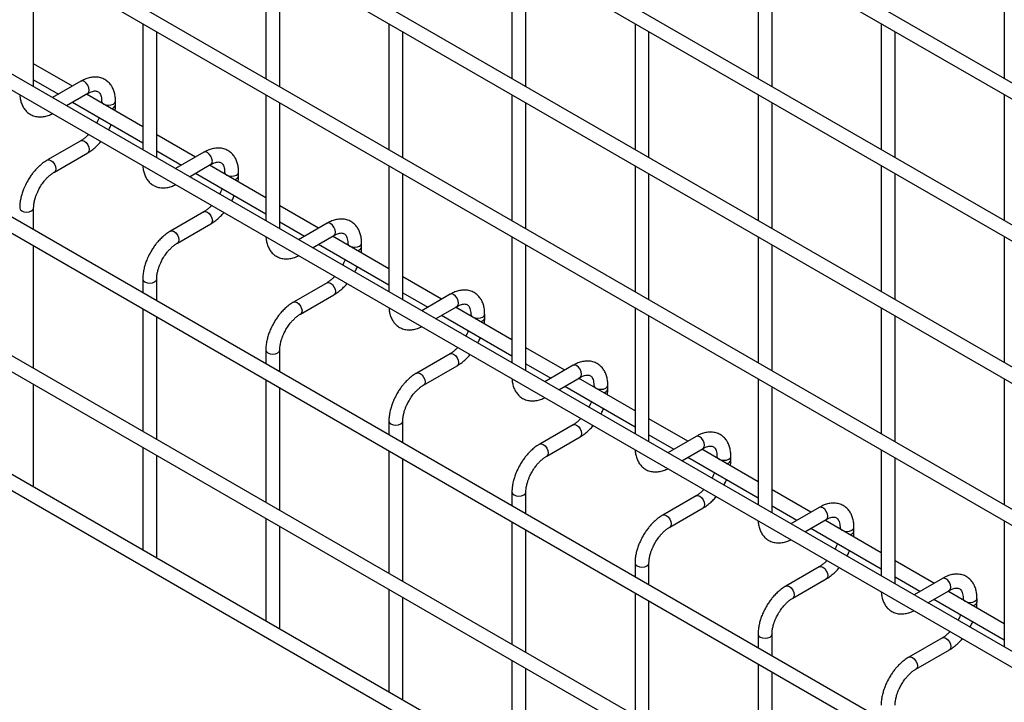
# Model space of a CAD drawing. Header units: inches. Extents: x 0.2 to 10.8, y 0.2 to 8.2.
# Tile 13 of 56: x 10.033 to 10.504, y 4.417 to 4.744. Entities that reach past the tile are written whole.
import ezdxf

# ---------------------------------------------------------------- set-up
doc = ezdxf.new("R2010")
doc.units = ezdxf.units.IN
doc.header["$MEASUREMENT"] = 0

msp = doc.modelspace()

# ---------------------------------------------------------------- linework, layer by layer
for p, q in [((10.55819, 4.68451), (7.79134, 6.28178)), ((7.78801, 6.276), (10.55486, 4.67874)), ((10.55819, 4.61646), (7.79134, 6.21373)), ((7.78801, 6.20796), (10.55486, 4.61069)), ((10.55819, 4.54842), (7.79134, 6.14569)), ((7.78801, 6.13991), (10.55486, 4.54265)), ((10.55819, 4.48037), (7.79134, 6.07764)), ((7.78801, 6.07187), (10.55486, 4.4746)), ((10.55819, 4.41233), (7.79134, 6.0096)), ((7.78801, 6.00382), (10.55486, 4.40656)), ((10.55819, 4.34379), (7.79134, 5.94106)), ((7.78801, 5.93529), (10.55486, 4.33802)), ((7.78801, 5.86894), (10.55486, 4.27168)), ((10.48625, 4.31898), (7.85895, 5.83569)), ((10.55819, 4.22057), (7.79134, 5.81784)), ((7.78801, 5.81207), (10.55486, 4.2148)), ((10.15043, 4.77611), (10.15043, 4.71577)), ((10.26828, 4.77613), (10.26828, 4.71578)), ((10.38614, 4.77614), (10.38614, 4.71579)), ((10.50399, 4.77615), (10.50399, 4.7158)), ((10.03925, 4.71191), (10.03925, 4.77225)), ((10.1571, 4.71192), (10.1571, 4.77227)), ((10.27495, 4.71193), (10.27495, 4.77228)), ((10.3928, 4.71194), (10.3928, 4.77229)), ((10.09151, 4.74209), (10.09151, 4.68174)), ((10.09817, 4.67789), (10.09817, 4.73824)), ((10.20936, 4.7421), (10.20936, 4.68175)), ((10.21603, 4.6779), (10.21603, 4.73825)), ((10.32721, 4.74211), (10.32721, 4.68176)), ((10.33388, 4.67791), (10.33388, 4.73826)), ((10.44506, 4.74212), (10.44506, 4.68177)), ((10.45173, 4.67792), (10.45173, 4.73827)), ((10.05783, 4.71219), (10.03925, 4.72292)), ((10.03925, 4.71522), (10.05116, 4.70834)), ((10.06188, 4.71453), (10.0483, 4.70668)), ((10.05496, 4.70284), (10.06522, 4.70875)), ((10.09151, 4.69275), (10.0645, 4.70834)), ((10.0718, 4.70496), (10.0718, 4.70413)), ((10.07846, 4.70322), (10.07846, 4.70496)), ((10.15043, 4.70807), (10.15043, 4.64772)), ((10.26828, 4.70808), (10.26828, 4.64773)), ((10.38614, 4.70809), (10.38614, 4.64774)), ((10.50399, 4.7081), (10.50399, 4.64776)), ((10.05783, 4.70449), (10.09151, 4.68505)), ((10.1571, 4.64387), (10.1571, 4.70422)), ((10.27495, 4.64388), (10.27495, 4.70423)), ((10.3928, 4.6439), (10.3928, 4.70424)), ((10.06188, 4.68605), (10.04589, 4.67682)), ((10.11676, 4.67817), (10.09817, 4.6889)), ((10.04922, 4.67104), (10.06522, 4.68028)), ((10.09817, 4.6812), (10.11009, 4.67432)), ((10.12081, 4.68051), (10.10722, 4.67267)), ((10.11389, 4.66882), (10.12414, 4.67474)), ((10.15043, 4.65873), (10.12342, 4.67432)), ((10.20936, 4.67405), (10.20936, 4.61371)), ((10.32721, 4.67406), (10.32721, 4.61372)), ((10.44506, 4.67407), (10.44506, 4.61373)), ((10.11676, 4.67047), (10.15043, 4.65103)), ((10.13072, 4.67094), (10.13072, 4.67011)), ((10.13739, 4.6692), (10.13739, 4.67094)), ((10.21603, 4.60986), (10.21603, 4.6702)), ((10.33388, 4.60987), (10.33388, 4.67022)), ((10.45173, 4.60988), (10.45173, 4.67023)), ((10.03925, 4.64337), (10.03925, 4.65377)), ((10.17568, 4.64415), (10.1571, 4.65488)), ((10.12081, 4.65203), (10.10481, 4.6428)), ((10.10815, 4.63703), (10.12414, 4.64626)), ((10.1571, 4.64718), (10.16902, 4.64031)), ((10.17974, 4.64649), (10.16615, 4.63865)), ((10.17282, 4.6348), (10.18307, 4.64072)), ((10.20936, 4.62471), (10.18235, 4.64031)), ((10.26828, 4.64004), (10.26828, 4.57969)), ((10.38614, 4.64005), (10.38614, 4.5797)), ((10.50399, 4.64006), (10.50399, 4.57971)), ((10.03925, 4.57703), (10.03925, 4.63567)), ((10.17568, 4.63646), (10.20936, 4.61702)), ((10.18965, 4.63692), (10.18965, 4.63609)), ((10.19631, 4.63519), (10.19631, 4.63692)), ((10.27495, 4.57584), (10.27495, 4.63619)), ((10.3928, 4.57585), (10.3928, 4.6362)), ((10.23461, 4.61014), (10.21603, 4.62087)), ((10.09151, 4.61975), (10.09151, 4.6132)), ((10.09817, 4.60935), (10.09817, 4.61975)), ((10.17974, 4.61802), (10.16374, 4.60878)), ((10.16707, 4.60301), (10.18307, 4.61224)), ((10.21603, 4.61317), (10.22794, 4.60629)), ((10.23866, 4.61248), (10.22507, 4.60463)), ((10.23174, 4.60078), (10.24199, 4.6067)), ((10.26828, 4.5907), (10.24128, 4.60629)), ((10.32721, 4.60602), (10.32721, 4.54567)), ((10.44506, 4.60603), (10.44506, 4.54568)), ((10.09151, 4.60551), (10.09151, 4.54686)), ((10.09817, 4.54301), (10.09817, 4.60166)), ((10.23461, 4.60244), (10.26828, 4.583)), ((10.24857, 4.6029), (10.24857, 4.60208)), ((10.25524, 4.60117), (10.25524, 4.6029)), ((10.33388, 4.54182), (10.33388, 4.60217)), ((10.45173, 4.54183), (10.45173, 4.60218)), ((10.15043, 4.58574), (10.15043, 4.57919)), ((10.1571, 4.57534), (10.1571, 4.58574)), ((10.23866, 4.584), (10.22266, 4.57476)), ((10.29353, 4.57612), (10.27495, 4.58685)), ((10.226, 4.56899), (10.24199, 4.57823)), ((10.27495, 4.57915), (10.28687, 4.57227)), ((10.29759, 4.57846), (10.284, 4.57062)), ((10.03925, 4.52095), (10.03925, 4.56933)), ((10.15043, 4.57149), (10.15043, 4.51284)), ((10.29067, 4.56677), (10.30092, 4.57269)), ((10.29353, 4.56842), (10.32721, 4.54898)), ((10.32721, 4.55668), (10.3002, 4.57227)), ((10.3075, 4.56889), (10.3075, 4.56806)), ((10.31417, 4.56715), (10.31417, 4.56889)), ((10.38614, 4.572), (10.38614, 4.51165)), ((10.3928, 4.50781), (10.3928, 4.56815)), ((10.50399, 4.57201), (10.50399, 4.51167)), ((10.1571, 4.50899), (10.1571, 4.56764)), ((10.20936, 4.55172), (10.20936, 4.54517)), ((10.21603, 4.54132), (10.21603, 4.55172)), ((10.29759, 4.54998), (10.28159, 4.54075)), ((10.35246, 4.5421), (10.33388, 4.55283)), ((10.33388, 4.54513), (10.34579, 4.53825)), ((10.28492, 4.53497), (10.30092, 4.54421)), ((10.35651, 4.54444), (10.34292, 4.5366)), ((10.09151, 4.53916), (10.09151, 4.48998)), ((10.09817, 4.48693), (10.09817, 4.53531)), ((10.20936, 4.53747), (10.20936, 4.47883)), ((10.34959, 4.53275), (10.35985, 4.53867)), ((10.38614, 4.52266), (10.35913, 4.53825)), ((10.44506, 4.53798), (10.44506, 4.47764)), ((10.21603, 4.47498), (10.21603, 4.53362)), ((10.35246, 4.53441), (10.38614, 4.51497)), ((10.36642, 4.53487), (10.36642, 4.53404)), ((10.37309, 4.53313), (10.37309, 4.53487)), ((10.45173, 4.47379), (10.45173, 4.53414)), ((10.03904, 4.52027), (10.03925, 4.52095)), ((10.26828, 4.5177), (10.26828, 4.51115)), ((10.27495, 4.5073), (10.27495, 4.5177)), ((10.41138, 4.50809), (10.3928, 4.51881)), ((10.35651, 4.51597), (10.34051, 4.50673)), ((10.34385, 4.50096), (10.35985, 4.51019)), ((10.3928, 4.51112), (10.40472, 4.50424)), ((10.41544, 4.51043), (10.40185, 4.50258)), ((10.15043, 4.50514), (10.15043, 4.45597)), ((10.26828, 4.50345), (10.26828, 4.44481)), ((10.40852, 4.49873), (10.41877, 4.50465)), ((10.44506, 4.48865), (10.41805, 4.50424)), ((10.50399, 4.50397), (10.50399, 4.44362)), ((10.1571, 4.45291), (10.1571, 4.5013)), ((10.27495, 4.44096), (10.27495, 4.49961)), ((10.41138, 4.50039), (10.44506, 4.48095)), ((10.42535, 4.50085), (10.42535, 4.50002)), ((10.43202, 4.49912), (10.43202, 4.50085)), ((10.09796, 4.48626), (10.09817, 4.48693)), ((10.32721, 4.48369), (10.32721, 4.47714)), ((10.33388, 4.47329), (10.33388, 4.48369)), ((10.47031, 4.47407), (10.45173, 4.4848)), ((10.41544, 4.48195), (10.39944, 4.47271)), ((10.40277, 4.46694), (10.41877, 4.47618)), ((10.45173, 4.4771), (10.46364, 4.47022)), ((10.47436, 4.47641), (10.46078, 4.46857)), ((10.20936, 4.47113), (10.20936, 4.42195)), ((10.32721, 4.46944), (10.32721, 4.41079)), ((10.46744, 4.46472), (10.4777, 4.47064)), ((10.50399, 4.45463), (10.47698, 4.47022)), ((10.21603, 4.4189), (10.21603, 4.46728)), ((10.33388, 4.40694), (10.33388, 4.46559)), ((10.47031, 4.46637), (10.50399, 4.44693)), ((10.48428, 4.46684), (10.48428, 4.46601)), ((10.49094, 4.4651), (10.49094, 4.46684)), ((10.15689, 4.45224), (10.1571, 4.45291)), ((10.38614, 4.44967), (10.38614, 4.44312)), ((10.3928, 4.43927), (10.3928, 4.44967)), ((10.47436, 4.44793), (10.45837, 4.4387)), ((10.4617, 4.43292), (10.4777, 4.44216)), ((10.26828, 4.43711), (10.26828, 4.38793)), ((10.27495, 4.38488), (10.27495, 4.43326)), ((10.38614, 4.43542), (10.38614, 4.37677)), ((10.3928, 4.37293), (10.3928, 4.43157)), ((10.21581, 4.41822), (10.21603, 4.4189))]:
    msp.add_line(p, q)
at = {"flags": 128}
for points in [[(10.06522, 4.70875), (10.06522, 4.70875), (10.06573, 4.70934), (10.06591, 4.71028), (10.06573, 4.71143), (10.06522, 4.7126), (10.06445, 4.71364), (10.06355, 4.71436), (10.06265, 4.71468), (10.06188, 4.71453)], [(10.0718, 4.70495), (10.07205, 4.70422), (10.07277, 4.70359), (10.07385, 4.70318), (10.07513, 4.70303), (10.07641, 4.70318), (10.07749, 4.70359), (10.07821, 4.70422), (10.07846, 4.70494)], [(10.06188, 4.68605), (10.06265, 4.6862), (10.06355, 4.68589), (10.06445, 4.68516), (10.06522, 4.68413), (10.06573, 4.68295), (10.06591, 4.6818), (10.06573, 4.68087), (10.06522, 4.68028), (10.06522, 4.68028)], [(10.04587, 4.67681), (10.04589, 4.67682), (10.04665, 4.67696), (10.04755, 4.67665), (10.04845, 4.67592), (10.04922, 4.67489), (10.04973, 4.67371), (10.04991, 4.67257)], [(10.12414, 4.67474), (10.12414, 4.67474), (10.12465, 4.67533), (10.12483, 4.67626), (10.12465, 4.67741), (10.12414, 4.67859), (10.12338, 4.67962), (10.12248, 4.68035), (10.12157, 4.68066), (10.12081, 4.68051)], [(10.04991, 4.67257), (10.04973, 4.67163), (10.04922, 4.67104), (10.04921, 4.67104)], [(10.13072, 4.67093), (10.13098, 4.6702), (10.1317, 4.66958), (10.13278, 4.66916), (10.13406, 4.66901), (10.13533, 4.66916), (10.13641, 4.66958), (10.13714, 4.6702), (10.13739, 4.67093)], [(10.03258, 4.65378), (10.03258, 4.65377), (10.03284, 4.65304), (10.03356, 4.65241)], [(10.03356, 4.65241), (10.03464, 4.65199), (10.03592, 4.65185), (10.03719, 4.65199), (10.03827, 4.65241), (10.03899, 4.65304), (10.03925, 4.65377), (10.03925, 4.65378)], [(10.12081, 4.65203), (10.12157, 4.65218), (10.12248, 4.65187), (10.12338, 4.65114), (10.12414, 4.65011), (10.12465, 4.64893), (10.12483, 4.64779), (10.12465, 4.64685), (10.12414, 4.64626), (10.12414, 4.64626)], [(10.18307, 4.64072), (10.18307, 4.64072), (10.18358, 4.64131), (10.18376, 4.64225), (10.18358, 4.64339), (10.18307, 4.64457), (10.1823, 4.6456), (10.1814, 4.64633), (10.1805, 4.64664), (10.17974, 4.64649)], [(10.1048, 4.64279), (10.10481, 4.6428), (10.10558, 4.64295), (10.10648, 4.64263), (10.10738, 4.64191), (10.10815, 4.64087), (10.10866, 4.6397), (10.10884, 4.63855)], [(10.10884, 4.63855), (10.10866, 4.63761), (10.10815, 4.63703), (10.10814, 4.63702)], [(10.18965, 4.63691), (10.1899, 4.63618), (10.19062, 4.63556), (10.19171, 4.63514), (10.19298, 4.635), (10.19426, 4.63514), (10.19534, 4.63556), (10.19606, 4.63618), (10.19631, 4.63691)], [(10.09151, 4.61977), (10.09151, 4.61975), (10.09176, 4.61902), (10.09248, 4.61839)], [(10.09248, 4.61839), (10.09357, 4.61798), (10.09484, 4.61783), (10.09612, 4.61798), (10.0972, 4.61839), (10.09792, 4.61902), (10.09817, 4.61975), (10.09817, 4.61976)], [(10.17974, 4.61802), (10.1805, 4.61817), (10.1814, 4.61785), (10.1823, 4.61712), (10.18307, 4.61609), (10.18358, 4.61492), (10.18376, 4.61377), (10.18358, 4.61283), (10.18307, 4.61224), (10.18307, 4.61224)], [(10.24199, 4.6067), (10.24199, 4.6067), (10.24251, 4.60729), (10.24268, 4.60823), (10.24251, 4.60938), (10.24199, 4.61055), (10.24123, 4.61158), (10.24033, 4.61231), (10.23943, 4.61263), (10.23866, 4.61248)], [(10.16372, 4.60877), (10.16374, 4.60878), (10.1645, 4.60893), (10.1654, 4.60862), (10.16631, 4.60789), (10.16707, 4.60686), (10.16758, 4.60568), (10.16776, 4.60453)], [(10.16776, 4.60453), (10.16758, 4.6036), (10.16707, 4.60301), (10.16706, 4.603)], [(10.24857, 4.6029), (10.24883, 4.60217), (10.24955, 4.60154), (10.25063, 4.60113), (10.25191, 4.60098), (10.25318, 4.60113), (10.25426, 4.60154), (10.25499, 4.60217), (10.25524, 4.60289)], [(10.15043, 4.58575), (10.15043, 4.58574), (10.15069, 4.585), (10.15141, 4.58438)], [(10.15141, 4.58438), (10.15249, 4.58396), (10.15377, 4.58381), (10.15504, 4.58396), (10.15612, 4.58438), (10.15685, 4.585), (10.1571, 4.58574), (10.1571, 4.58575)], [(10.23866, 4.584), (10.23943, 4.58415), (10.24033, 4.58384), (10.24123, 4.58311), (10.24199, 4.58208), (10.24251, 4.5809), (10.24268, 4.57975), (10.24251, 4.57882), (10.24199, 4.57823), (10.24199, 4.57823)], [(10.30092, 4.57269), (10.30092, 4.57269), (10.30143, 4.57327), (10.30161, 4.57421), (10.30143, 4.57536), (10.30092, 4.57654), (10.30016, 4.57757), (10.29925, 4.5783), (10.29835, 4.57861), (10.29759, 4.57846)], [(10.22265, 4.57476), (10.22266, 4.57476), (10.22343, 4.57491), (10.22433, 4.5746), (10.22523, 4.57387), (10.226, 4.57284), (10.22651, 4.57166), (10.22669, 4.57052)], [(10.22669, 4.57052), (10.22651, 4.56958), (10.226, 4.56899), (10.22599, 4.56899)], [(10.3075, 4.56888), (10.30775, 4.56815), (10.30848, 4.56753), (10.30956, 4.56711), (10.31083, 4.56696), (10.31211, 4.56711), (10.31319, 4.56753), (10.31391, 4.56815), (10.31417, 4.56888)], [(10.20936, 4.55173), (10.20936, 4.55172), (10.20961, 4.55098), (10.21033, 4.55036)], [(10.21033, 4.55036), (10.21142, 4.54994), (10.21269, 4.5498), (10.21397, 4.54994), (10.21505, 4.55036), (10.21577, 4.55098), (10.21603, 4.55172), (10.21603, 4.55173)], [(10.29759, 4.54998), (10.29835, 4.55013), (10.29925, 4.54982), (10.30016, 4.54909), (10.30092, 4.54806), (10.30143, 4.54688), (10.30161, 4.54574), (10.30143, 4.5448), (10.30092, 4.54421), (10.30092, 4.54421)], [(10.35985, 4.53867), (10.35985, 4.53867), (10.36036, 4.53926), (10.36054, 4.5402), (10.36036, 4.54134), (10.35985, 4.54252), (10.35908, 4.54355), (10.35818, 4.54428), (10.35728, 4.54459), (10.35651, 4.54444)], [(10.28157, 4.54074), (10.28159, 4.54075), (10.28235, 4.5409), (10.28326, 4.54058), (10.28416, 4.53986), (10.28492, 4.53882), (10.28543, 4.53765), (10.28561, 4.5365)], [(10.28561, 4.5365), (10.28543, 4.53556), (10.28492, 4.53497), (10.28491, 4.53497)], [(10.36642, 4.53486), (10.36668, 4.53413), (10.3674, 4.53351), (10.36848, 4.53309), (10.36976, 4.53295), (10.37103, 4.53309), (10.37211, 4.53351), (10.37284, 4.53413), (10.37309, 4.53486)], [(10.26828, 4.51772), (10.26828, 4.5177), (10.26854, 4.51697), (10.26926, 4.51634)], [(10.26926, 4.51634), (10.27034, 4.51593), (10.27162, 4.51578), (10.27289, 4.51593), (10.27397, 4.51634), (10.2747, 4.51697), (10.27495, 4.5177), (10.27495, 4.51771)], [(10.35651, 4.51597), (10.35728, 4.51612), (10.35818, 4.5158), (10.35908, 4.51507), (10.35985, 4.51404), (10.36036, 4.51286), (10.36054, 4.51172), (10.36036, 4.51078), (10.35985, 4.51019), (10.35985, 4.51019)], [(10.3405, 4.50672), (10.34051, 4.50673), (10.34128, 4.50688), (10.34218, 4.50657), (10.34308, 4.50584), (10.34385, 4.50481), (10.34436, 4.50363), (10.34454, 4.50248)], [(10.41877, 4.50465), (10.41877, 4.50465), (10.41928, 4.50524), (10.41946, 4.50618), (10.41928, 4.50732), (10.41877, 4.5085), (10.41801, 4.50953), (10.4171, 4.51026), (10.4162, 4.51057), (10.41544, 4.51043)], [(10.34454, 4.50248), (10.34436, 4.50155), (10.34385, 4.50096), (10.34384, 4.50095)], [(10.42535, 4.50085), (10.4256, 4.50012), (10.42633, 4.49949), (10.42741, 4.49908), (10.42868, 4.49893), (10.42996, 4.49908), (10.43104, 4.49949), (10.43176, 4.50012), (10.43202, 4.50084)], [(10.32721, 4.4837), (10.32721, 4.48369), (10.32746, 4.48295), (10.32819, 4.48233)], [(10.32819, 4.48233), (10.32927, 4.48191), (10.33054, 4.48176), (10.33182, 4.48191), (10.3329, 4.48233), (10.33362, 4.48295), (10.33388, 4.48369), (10.33388, 4.4837)], [(10.41544, 4.48195), (10.4162, 4.4821), (10.4171, 4.48178), (10.41801, 4.48106), (10.41877, 4.48003), (10.41928, 4.47885), (10.41946, 4.4777), (10.41928, 4.47676), (10.41877, 4.47618), (10.41877, 4.47618)], [(10.4777, 4.47064), (10.4777, 4.47064), (10.47821, 4.47122), (10.47839, 4.47216), (10.47821, 4.47331), (10.4777, 4.47449), (10.47693, 4.47552), (10.47603, 4.47624), (10.47513, 4.47656), (10.47436, 4.47641)], [(10.39942, 4.47271), (10.39944, 4.47271), (10.4002, 4.47286), (10.40111, 4.47255), (10.40201, 4.47182), (10.40277, 4.47079), (10.40328, 4.46961), (10.40346, 4.46847)], [(10.40346, 4.46847), (10.40328, 4.46753), (10.40277, 4.46694), (10.40276, 4.46694)], [(10.48428, 4.46683), (10.48453, 4.4661), (10.48525, 4.46548), (10.48633, 4.46506), (10.48761, 4.46491), (10.48888, 4.46506), (10.48997, 4.46548), (10.49069, 4.4661), (10.49094, 4.46682)], [(10.38614, 4.44968), (10.38614, 4.44967), (10.38639, 4.44893), (10.38711, 4.44831)], [(10.38711, 4.44831), (10.38819, 4.44789), (10.38947, 4.44775), (10.39074, 4.44789), (10.39183, 4.44831), (10.39255, 4.44893), (10.3928, 4.44967), (10.3928, 4.44968)], [(10.47436, 4.44793), (10.47513, 4.44808), (10.47603, 4.44777), (10.47693, 4.44704), (10.4777, 4.44601), (10.47821, 4.44483), (10.47839, 4.44369), (10.47821, 4.44275), (10.4777, 4.44216), (10.4777, 4.44216)], [(10.45835, 4.43869), (10.45837, 4.4387), (10.45913, 4.43885), (10.46003, 4.43853), (10.46093, 4.4378), (10.4617, 4.43677), (10.46221, 4.43559), (10.46239, 4.43445)], [(10.46239, 4.43445), (10.46221, 4.43351), (10.4617, 4.43292), (10.46169, 4.43292)]]:
    msp.add_lwpolyline(points, dxfattribs=at)
for centre in [(10.07625, 4.70371), (10.13518, 4.66969), (10.1941, 4.63568), (10.25303, 4.60166), (10.31195, 4.56764), (10.37088, 4.53362), (10.42981, 4.49961), (10.48873, 4.46559)]:
    msp.add_arc(centre, 0.00227, 274.629, 347.235)
for points, knots in [([(10.07844, 4.70494), (10.07844, 4.70544), (10.07843, 4.70666), (10.07813, 4.70852), (10.07754, 4.71048), (10.07664, 4.71228), (10.07541, 4.71387), (10.07383, 4.71517), (10.0719, 4.71612), (10.06975, 4.71659), (10.06751, 4.71656), (10.0653, 4.71608), (10.06341, 4.71539), (10.06229, 4.71472), (10.06189, 4.71449)], [0, 0, 0, 0, 0.055567, 0.138504, 0.222425, 0.30696, 0.392199, 0.479244, 0.570497, 0.669499, 0.760713, 0.85404, 0.947565, 1, 1, 1, 1]), ([(10.06521, 4.70874), (10.06557, 4.70894), (10.06633, 4.70936), (10.0674, 4.70972), (10.06839, 4.7099), (10.06922, 4.70988), (10.06992, 4.70969), (10.07046, 4.70934), (10.07098, 4.70869), (10.07142, 4.70779), (10.0717, 4.70655), (10.07183, 4.70558), (10.07179, 4.70498), (10.07179, 4.70495)], [0, 0, 0, 0, 0.076428, 0.164725, 0.254558, 0.348532, 0.453621, 0.589733, 0.695706, 0.796658, 0.895931, 0.994242, 1, 1, 1, 1]), ([(10.03263, 4.70803), (10.03263, 4.70792), (10.03264, 4.70707), (10.03292, 4.70559), (10.03349, 4.70361), (10.03439, 4.70181), (10.03562, 4.70021), (10.03719, 4.6989), (10.03911, 4.69793), (10.04126, 4.69746), (10.0435, 4.69747), (10.04571, 4.69795), (10.04731, 4.69849), (10.04814, 4.69896), (10.04824, 4.69902)], [0, 0, 0, 0, 0.013723, 0.10406, 0.195472, 0.287558, 0.380399, 0.475166, 0.574431, 0.682027, 0.781307, 0.88292, 0.98483, 1, 1, 1, 1]), ([(10.07826, 4.70039), (10.07835, 4.70112), (10.07848, 4.70208), (10.07844, 4.70298), (10.07844, 4.70321)], [0, 0, 0, 0, 0.751133, 1, 1, 1, 1]), ([(10.07057, 4.69714), (10.07053, 4.69701), (10.07032, 4.69642), (10.06994, 4.69553), (10.06954, 4.69479), (10.06939, 4.69451)], [0, 0, 0, 0, 0.138837, 0.673422, 1, 1, 1, 1]), ([(10.07516, 4.69118), (10.07548, 4.69178), (10.07594, 4.69263), (10.07631, 4.69351), (10.07641, 4.69377)], [0, 0, 0, 0, 0.707249, 1, 1, 1, 1]), ([(10.06555, 4.68903), (10.06521, 4.68868), (10.06447, 4.68792), (10.06329, 4.68697), (10.06239, 4.68632), (10.06194, 4.68609), (10.06189, 4.68606)], [0, 0, 0, 0, 0.2789557, 0.6142635, 0.9553255, 1, 1, 1, 1]), ([(10.06521, 4.68032), (10.06552, 4.68048), (10.0665, 4.68102), (10.06805, 4.68221), (10.06979, 4.68379), (10.0709, 4.68494), (10.07141, 4.68558), (10.07145, 4.68562)], [0, 0, 0, 0, 0.135479, 0.439426, 0.721927, 0.979873, 1, 1, 1, 1]), ([(10.13736, 4.67093), (10.13736, 4.67142), (10.13736, 4.67265), (10.13706, 4.6745), (10.13647, 4.67646), (10.13556, 4.67826), (10.13433, 4.67985), (10.13276, 4.68116), (10.13083, 4.68211), (10.12868, 4.68257), (10.12644, 4.68254), (10.12423, 4.68207), (10.12234, 4.68137), (10.12122, 4.68071), (10.12082, 4.68047)], [0, 0, 0, 0, 0.055567, 0.138504, 0.222425, 0.30696, 0.392199, 0.479244, 0.570497, 0.669499, 0.760713, 0.85404, 0.947565, 1, 1, 1, 1]), ([(10.04589, 4.67678), (10.04561, 4.67663), (10.04465, 4.67611), (10.04311, 4.67493), (10.04135, 4.67336), (10.03989, 4.6718), (10.03863, 4.67024), (10.0375, 4.66867), (10.03679, 4.6675), (10.03644, 4.66691)], [0, 0, 0, 0, 0.07606, 0.263025, 0.437356, 0.597789, 0.719605, 0.857445, 1, 1, 1, 1]), ([(10.09156, 4.67401), (10.09156, 4.6739), (10.09157, 4.67306), (10.09184, 4.67157), (10.09241, 4.6696), (10.09332, 4.66779), (10.09454, 4.6662), (10.09611, 4.66488), (10.09804, 4.66392), (10.10018, 4.66344), (10.10243, 4.66345), (10.10464, 4.66393), (10.10623, 4.66447), (10.10706, 4.66494), (10.10717, 4.665)], [0, 0, 0, 0, 0.013723, 0.10406, 0.195472, 0.287558, 0.380399, 0.475166, 0.574431, 0.682027, 0.781307, 0.88292, 0.98483, 1, 1, 1, 1]), ([(10.12414, 4.67472), (10.12449, 4.67492), (10.12526, 4.67534), (10.12633, 4.6757), (10.12732, 4.67589), (10.12815, 4.67587), (10.12884, 4.67567), (10.12938, 4.67532), (10.12991, 4.67468), (10.13034, 4.67377), (10.13062, 4.67254), (10.13075, 4.67156), (10.13072, 4.67097), (10.13072, 4.67093)], [0, 0, 0, 0, 0.076428, 0.164725, 0.254558, 0.348532, 0.453621, 0.589733, 0.695706, 0.796658, 0.895931, 0.994242, 1, 1, 1, 1]), ([(10.04221, 4.66357), (10.04267, 4.66433), (10.04332, 4.66538), (10.04441, 4.6668), (10.04537, 4.66792), (10.04656, 4.6691), (10.04779, 4.67011), (10.0487, 4.67076), (10.04916, 4.671), (10.04922, 4.67103)], [0, 0, 0, 0, 0.233129, 0.3279445, 0.4832131, 0.6411945, 0.806921, 0.975516, 1, 1, 1, 1]), ([(10.13719, 4.66638), (10.13728, 4.6671), (10.1374, 4.66806), (10.13737, 4.66897), (10.13736, 4.66919)], [0, 0, 0, 0, 0.751133, 1, 1, 1, 1]), ([(10.03644, 4.66691), (10.03592, 4.66596), (10.03521, 4.66463), (10.03435, 4.6626), (10.03372, 4.66085), (10.03315, 4.65878), (10.03276, 4.65664), (10.03257, 4.65495), (10.0326, 4.65402), (10.03261, 4.65378)], [0, 0, 0, 0, 0.2211311, 0.3112903, 0.45988, 0.6125684, 0.7749694, 0.9430079, 1, 1, 1, 1]), ([(10.03926, 4.65378), (10.03927, 4.65427), (10.0393, 4.65528), (10.03959, 4.65701), (10.04004, 4.65868), (10.04058, 4.66023), (10.04126, 4.66183), (10.04186, 4.66293), (10.04221, 4.66357)], [0, 0, 0, 0, 0.169404, 0.352436, 0.534098, 0.667609, 0.805654, 1, 1, 1, 1]), ([(10.1295, 4.66312), (10.12945, 4.663), (10.12925, 4.6624), (10.12886, 4.66151), (10.12847, 4.66077), (10.12832, 4.66049)], [0, 0, 0, 0, 0.138837, 0.673422, 1, 1, 1, 1]), ([(10.13408, 4.65716), (10.13441, 4.65776), (10.13487, 4.65861), (10.13523, 4.65949), (10.13534, 4.65975)], [0, 0, 0, 0, 0.707249, 1, 1, 1, 1]), ([(10.12447, 4.65501), (10.12414, 4.65467), (10.1234, 4.65391), (10.12221, 4.65295), (10.12131, 4.6523), (10.12087, 4.65207), (10.12081, 4.65205)], [0, 0, 0, 0, 0.2789557, 0.6142635, 0.9553255, 1, 1, 1, 1]), ([(10.12414, 4.6463), (10.12444, 4.64647), (10.12542, 4.647), (10.12698, 4.64819), (10.12872, 4.64977), (10.12983, 4.65093), (10.13034, 4.65156), (10.13037, 4.6516)], [0, 0, 0, 0, 0.135479, 0.439426, 0.721927, 0.979873, 1, 1, 1, 1]), ([(10.19629, 4.63691), (10.19629, 4.6374), (10.19629, 4.63863), (10.19598, 4.64048), (10.1954, 4.64245), (10.19449, 4.64425), (10.19326, 4.64583), (10.19168, 4.64714), (10.18975, 4.64809), (10.1876, 4.64855), (10.18536, 4.64852), (10.18315, 4.64805), (10.18126, 4.64735), (10.18014, 4.64669), (10.17974, 4.64645)], [0, 0, 0, 0, 0.055567, 0.138504, 0.222425, 0.30696, 0.392199, 0.479244, 0.570497, 0.669499, 0.760713, 0.85404, 0.947565, 1, 1, 1, 1]), ([(10.10482, 4.64276), (10.10454, 4.64261), (10.10358, 4.64209), (10.10204, 4.64092), (10.10028, 4.63934), (10.09882, 4.63778), (10.09756, 4.63622), (10.09642, 4.63465), (10.09572, 4.63348), (10.09536, 4.63289)], [0, 0, 0, 0, 0.07606, 0.263025, 0.437356, 0.597789, 0.719605, 0.857445, 1, 1, 1, 1]), ([(10.15048, 4.64), (10.15048, 4.63988), (10.15049, 4.63904), (10.15077, 4.63755), (10.15134, 4.63558), (10.15224, 4.63377), (10.15347, 4.63218), (10.15504, 4.63086), (10.15697, 4.6299), (10.15911, 4.62943), (10.16135, 4.62944), (10.16356, 4.62991), (10.16516, 4.63045), (10.16599, 4.63092), (10.16609, 4.63098)], [0, 0, 0, 0, 0.013723, 0.10406, 0.195472, 0.287558, 0.380399, 0.475166, 0.574431, 0.682027, 0.781307, 0.88292, 0.98483, 1, 1, 1, 1]), ([(10.18306, 4.64071), (10.18342, 4.6409), (10.18419, 4.64132), (10.18526, 4.64169), (10.18624, 4.64187), (10.18707, 4.64185), (10.18777, 4.64165), (10.18831, 4.6413), (10.18883, 4.64066), (10.18927, 4.63975), (10.18955, 4.63852), (10.18968, 4.63754), (10.18964, 4.63695), (10.18964, 4.63692)], [0, 0, 0, 0, 0.076428, 0.164725, 0.254558, 0.348532, 0.453621, 0.589733, 0.695706, 0.796658, 0.895931, 0.994242, 1, 1, 1, 1]), ([(10.10114, 4.62956), (10.1016, 4.63031), (10.10225, 4.63136), (10.10334, 4.63278), (10.1043, 4.6339), (10.10548, 4.63508), (10.10672, 4.6361), (10.10763, 4.63675), (10.10808, 4.63698), (10.10814, 4.63701)], [0, 0, 0, 0, 0.233129, 0.3279445, 0.4832131, 0.6411945, 0.806921, 0.975516, 1, 1, 1, 1]), ([(10.19611, 4.63236), (10.19621, 4.63308), (10.19633, 4.63404), (10.1963, 4.63495), (10.19629, 4.63518)], [0, 0, 0, 0, 0.751133, 1, 1, 1, 1]), ([(10.09536, 4.63289), (10.09485, 4.63195), (10.09413, 4.63062), (10.09328, 4.62858), (10.09265, 4.62683), (10.09208, 4.62476), (10.09169, 4.62262), (10.0915, 4.62093), (10.09153, 4.62), (10.09154, 4.61977)], [0, 0, 0, 0, 0.2211311, 0.3112903, 0.45988, 0.6125684, 0.7749694, 0.9430079, 1, 1, 1, 1]), ([(10.09818, 4.61976), (10.0982, 4.62025), (10.09822, 4.62126), (10.09852, 4.62299), (10.09896, 4.62467), (10.09951, 4.62622), (10.10018, 4.62781), (10.10078, 4.62891), (10.10114, 4.62956)], [0, 0, 0, 0, 0.169404, 0.352436, 0.534098, 0.667609, 0.805654, 1, 1, 1, 1]), ([(10.18842, 4.6291), (10.18838, 4.62898), (10.18817, 4.62838), (10.18779, 4.62749), (10.18739, 4.62675), (10.18724, 4.62647)], [0, 0, 0, 0, 0.138837, 0.673422, 1, 1, 1, 1]), ([(10.19301, 4.62314), (10.19333, 4.62374), (10.1938, 4.62459), (10.19416, 4.62547), (10.19426, 4.62573)], [0, 0, 0, 0, 0.707249, 1, 1, 1, 1]), ([(10.1834, 4.62099), (10.18306, 4.62065), (10.18232, 4.61989), (10.18114, 4.61893), (10.18024, 4.61829), (10.17979, 4.61806), (10.17974, 4.61803)], [0, 0, 0, 0, 0.278956, 0.614263, 0.955326, 1, 1, 1, 1]), ([(10.18306, 4.61229), (10.18337, 4.61245), (10.18435, 4.61298), (10.1859, 4.61417), (10.18764, 4.61575), (10.18875, 4.61691), (10.18926, 4.61754), (10.1893, 4.61759)], [0, 0, 0, 0, 0.135479, 0.439426, 0.721927, 0.979873, 1, 1, 1, 1]), ([(10.25521, 4.60289), (10.25521, 4.60339), (10.25521, 4.60461), (10.25491, 4.60647), (10.25432, 4.60843), (10.25341, 4.61023), (10.25218, 4.61181), (10.25061, 4.61312), (10.24868, 4.61407), (10.24653, 4.61453), (10.24429, 4.61451), (10.24208, 4.61403), (10.24019, 4.61334), (10.23907, 4.61267), (10.23867, 4.61244)], [0, 0, 0, 0, 0.055567, 0.138504, 0.222425, 0.30696, 0.392199, 0.479244, 0.570497, 0.669499, 0.760713, 0.85404, 0.947565, 1, 1, 1, 1]), ([(10.16374, 4.60874), (10.16346, 4.60859), (10.1625, 4.60808), (10.16097, 4.6069), (10.1592, 4.60533), (10.15774, 4.60376), (10.15648, 4.60221), (10.15535, 4.60063), (10.15464, 4.59947), (10.15429, 4.59887)], [0, 0, 0, 0, 0.07606, 0.263025, 0.437356, 0.597789, 0.719605, 0.857445, 1, 1, 1, 1]), ([(10.20941, 4.60598), (10.20941, 4.60587), (10.20942, 4.60502), (10.20969, 4.60354), (10.21027, 4.60156), (10.21117, 4.59976), (10.2124, 4.59816), (10.21397, 4.59685), (10.21589, 4.59588), (10.21804, 4.59541), (10.22028, 4.59542), (10.22249, 4.59589), (10.22408, 4.59643), (10.22491, 4.59691), (10.22502, 4.59697)], [0, 0, 0, 0, 0.013723, 0.10406, 0.195472, 0.287558, 0.380399, 0.475166, 0.574431, 0.682027, 0.781307, 0.88292, 0.98483, 1, 1, 1, 1]), ([(10.24199, 4.60669), (10.24235, 4.60689), (10.24311, 4.60731), (10.24418, 4.60767), (10.24517, 4.60785), (10.246, 4.60783), (10.24669, 4.60764), (10.24723, 4.60729), (10.24776, 4.60664), (10.24819, 4.60574), (10.24847, 4.6045), (10.2486, 4.60353), (10.24857, 4.60293), (10.24857, 4.6029)], [0, 0, 0, 0, 0.076428, 0.164725, 0.254558, 0.348532, 0.453621, 0.589733, 0.695706, 0.796658, 0.895931, 0.994242, 1, 1, 1, 1]), ([(10.16006, 4.59554), (10.16052, 4.59629), (10.16117, 4.59735), (10.16226, 4.59877), (10.16323, 4.59989), (10.16441, 4.60106), (10.16564, 4.60208), (10.16655, 4.60273), (10.16701, 4.60297), (10.16707, 4.603)], [0, 0, 0, 0, 0.233129, 0.3279445, 0.4832131, 0.6411945, 0.806921, 0.975516, 1, 1, 1, 1]), ([(10.25504, 4.59834), (10.25513, 4.59906), (10.25525, 4.60002), (10.25522, 4.60093), (10.25521, 4.60116)], [0, 0, 0, 0, 0.751133, 1, 1, 1, 1]), ([(10.15429, 4.59887), (10.15378, 4.59793), (10.15306, 4.5966), (10.1522, 4.59456), (10.15158, 4.59282), (10.151, 4.59074), (10.15061, 4.58861), (10.15042, 4.58692), (10.15045, 4.58598), (10.15046, 4.58575)], [0, 0, 0, 0, 0.2211311, 0.3112903, 0.45988, 0.6125684, 0.7749694, 0.9430079, 1, 1, 1, 1]), ([(10.15711, 4.58574), (10.15712, 4.58623), (10.15715, 4.58725), (10.15744, 4.58898), (10.15789, 4.59065), (10.15844, 4.5922), (10.15911, 4.59379), (10.15971, 4.5949), (10.16006, 4.59554)], [0, 0, 0, 0, 0.169404, 0.352436, 0.534098, 0.667609, 0.805654, 1, 1, 1, 1]), ([(10.24735, 4.59508), (10.24731, 4.59496), (10.2471, 4.59437), (10.24672, 4.59348), (10.24632, 4.59274), (10.24617, 4.59246)], [0, 0, 0, 0, 0.138837, 0.673422, 1, 1, 1, 1]), ([(10.25193, 4.58913), (10.25226, 4.58973), (10.25272, 4.59058), (10.25308, 4.59146), (10.25319, 4.59171)], [0, 0, 0, 0, 0.707249, 1, 1, 1, 1]), ([(10.24232, 4.58698), (10.24199, 4.58663), (10.24125, 4.58587), (10.24007, 4.58492), (10.23917, 4.58427), (10.23872, 4.58404), (10.23866, 4.58401)], [0, 0, 0, 0, 0.278956, 0.614263, 0.955326, 1, 1, 1, 1]), ([(10.24199, 4.57827), (10.24229, 4.57843), (10.24328, 4.57897), (10.24483, 4.58016), (10.24657, 4.58174), (10.24768, 4.58289), (10.24819, 4.58353), (10.24822, 4.58357)], [0, 0, 0, 0, 0.135479, 0.439426, 0.721927, 0.979873, 1, 1, 1, 1]), ([(10.31414, 4.56888), (10.31414, 4.56937), (10.31414, 4.5706), (10.31383, 4.57245), (10.31325, 4.57441), (10.31234, 4.57621), (10.31111, 4.5778), (10.30953, 4.5791), (10.3076, 4.58006), (10.30545, 4.58052), (10.30321, 4.58049), (10.301, 4.58002), (10.29911, 4.57932), (10.29799, 4.57866), (10.29759, 4.57842)], [0, 0, 0, 0, 0.055567, 0.138504, 0.222425, 0.30696, 0.392199, 0.479244, 0.570497, 0.669499, 0.760713, 0.85404, 0.947565, 1, 1, 1, 1]), ([(10.22267, 4.57472), (10.22239, 4.57457), (10.22143, 4.57406), (10.21989, 4.57288), (10.21813, 4.57131), (10.21667, 4.56974), (10.21541, 4.56819), (10.21427, 4.56662), (10.21357, 4.56545), (10.21321, 4.56486)], [0, 0, 0, 0, 0.07606, 0.263025, 0.437356, 0.597789, 0.719605, 0.857445, 1, 1, 1, 1]), ([(10.30092, 4.57267), (10.30127, 4.57287), (10.30204, 4.57329), (10.30311, 4.57365), (10.3041, 4.57384), (10.30492, 4.57381), (10.30562, 4.57362), (10.30616, 4.57327), (10.30668, 4.57263), (10.30712, 4.57172), (10.3074, 4.57049), (10.30753, 4.56951), (10.3075, 4.56892), (10.30749, 4.56888)], [0, 0, 0, 0, 0.0764275, 0.1647247, 0.2545582, 0.3485318, 0.4536211, 0.5897326, 0.6957057, 0.7966579, 0.8959306, 0.9942419, 1, 1, 1, 1]), ([(10.21899, 4.56152), (10.21945, 4.56227), (10.2201, 4.56333), (10.22119, 4.56475), (10.22215, 4.56587), (10.22333, 4.56705), (10.22457, 4.56806), (10.22548, 4.56871), (10.22594, 4.56895), (10.22599, 4.56898)], [0, 0, 0, 0, 0.233129, 0.3279445, 0.4832131, 0.6411945, 0.806921, 0.975516, 1, 1, 1, 1]), ([(10.26833, 4.57196), (10.26834, 4.57185), (10.26835, 4.57101), (10.26862, 4.56952), (10.26919, 4.56754), (10.2701, 4.56574), (10.27132, 4.56415), (10.27289, 4.56283), (10.27482, 4.56187), (10.27696, 4.56139), (10.2792, 4.5614), (10.28141, 4.56188), (10.28301, 4.56242), (10.28384, 4.56289), (10.28394, 4.56295)], [0, 0, 0, 0, 0.013723, 0.10406, 0.195472, 0.287558, 0.380399, 0.475166, 0.574431, 0.682027, 0.781307, 0.88292, 0.98483, 1, 1, 1, 1]), ([(10.21321, 4.56486), (10.2127, 4.56391), (10.21198, 4.56258), (10.21113, 4.56055), (10.2105, 4.5588), (10.20993, 4.55673), (10.20954, 4.55459), (10.20935, 4.5529), (10.20938, 4.55197), (10.20939, 4.55173)], [0, 0, 0, 0, 0.2211311, 0.3112903, 0.45988, 0.6125684, 0.7749694, 0.9430079, 1, 1, 1, 1]), ([(10.31396, 4.56433), (10.31406, 4.56505), (10.31418, 4.56601), (10.31415, 4.56692), (10.31414, 4.56714)], [0, 0, 0, 0, 0.751133, 1, 1, 1, 1]), ([(10.21603, 4.55173), (10.21605, 4.55222), (10.21607, 4.55323), (10.21637, 4.55496), (10.21681, 4.55663), (10.21736, 4.55818), (10.21803, 4.55978), (10.21864, 4.56088), (10.21899, 4.56152)], [0, 0, 0, 0, 0.169404, 0.352436, 0.534098, 0.667609, 0.805654, 1, 1, 1, 1]), ([(10.30627, 4.56107), (10.30623, 4.56095), (10.30602, 4.56035), (10.30564, 4.55946), (10.30524, 4.55872), (10.30509, 4.55844)], [0, 0, 0, 0, 0.138837, 0.673422, 1, 1, 1, 1]), ([(10.31086, 4.55511), (10.31118, 4.55571), (10.31165, 4.55656), (10.31201, 4.55744), (10.31211, 4.5577)], [0, 0, 0, 0, 0.707249, 1, 1, 1, 1]), ([(10.30125, 4.55296), (10.30091, 4.55261), (10.30017, 4.55186), (10.29899, 4.5509), (10.29809, 4.55025), (10.29764, 4.55002), (10.29759, 4.55)], [0, 0, 0, 0, 0.278956, 0.614263, 0.955326, 1, 1, 1, 1]), ([(10.30091, 4.54425), (10.30122, 4.54442), (10.3022, 4.54495), (10.30375, 4.54614), (10.30549, 4.54772), (10.3066, 4.54888), (10.30711, 4.54951), (10.30715, 4.54955)], [0, 0, 0, 0, 0.135479, 0.439426, 0.721927, 0.979873, 1, 1, 1, 1]), ([(10.37306, 4.53486), (10.37306, 4.53535), (10.37306, 4.53658), (10.37276, 4.53843), (10.37217, 4.5404), (10.37127, 4.5422), (10.37003, 4.54378), (10.36846, 4.54509), (10.36653, 4.54604), (10.36438, 4.5465), (10.36214, 4.54647), (10.35993, 4.546), (10.35804, 4.5453), (10.35692, 4.54464), (10.35652, 4.5444)], [0, 0, 0, 0, 0.055567, 0.138504, 0.222425, 0.30696, 0.392199, 0.479244, 0.570497, 0.669499, 0.760713, 0.85404, 0.947565, 1, 1, 1, 1]), ([(10.28159, 4.54071), (10.28132, 4.54056), (10.28035, 4.54004), (10.27882, 4.53887), (10.27705, 4.53729), (10.27559, 4.53573), (10.27433, 4.53417), (10.2732, 4.5326), (10.2725, 4.53143), (10.27214, 4.53084)], [0, 0, 0, 0, 0.07606, 0.263025, 0.437356, 0.597789, 0.719605, 0.857445, 1, 1, 1, 1]), ([(10.35984, 4.53866), (10.3602, 4.53885), (10.36096, 4.53927), (10.36203, 4.53964), (10.36302, 4.53982), (10.36385, 4.5398), (10.36454, 4.5396), (10.36508, 4.53925), (10.36561, 4.53861), (10.36605, 4.5377), (10.36633, 4.53647), (10.36646, 4.53549), (10.36642, 4.5349), (10.36642, 4.53487)], [0, 0, 0, 0, 0.076428, 0.164725, 0.254558, 0.348532, 0.453621, 0.589733, 0.695706, 0.796658, 0.895931, 0.994242, 1, 1, 1, 1]), ([(10.32726, 4.53794), (10.32726, 4.53783), (10.32727, 4.53699), (10.32754, 4.5355), (10.32812, 4.53353), (10.32902, 4.53172), (10.33025, 4.53013), (10.33182, 4.52881), (10.33374, 4.52785), (10.33589, 4.52738), (10.33813, 4.52739), (10.34034, 4.52786), (10.34194, 4.5284), (10.34276, 4.52887), (10.34287, 4.52893)], [0, 0, 0, 0, 0.013723, 0.10406, 0.195472, 0.287558, 0.380399, 0.475166, 0.574431, 0.682027, 0.781307, 0.88292, 0.98483, 1, 1, 1, 1]), ([(10.27214, 4.53084), (10.27163, 4.52989), (10.27091, 4.52856), (10.27005, 4.52653), (10.26943, 4.52478), (10.26885, 4.52271), (10.26846, 4.52057), (10.26827, 4.51888), (10.2683, 4.51795), (10.26831, 4.51771)], [0, 0, 0, 0, 0.221131, 0.31129, 0.45988, 0.612568, 0.774969, 0.943008, 1, 1, 1, 1]), ([(10.27791, 4.52751), (10.27837, 4.52826), (10.27903, 4.52931), (10.28011, 4.53073), (10.28108, 4.53185), (10.28226, 4.53303), (10.28349, 4.53404), (10.2844, 4.5347), (10.28486, 4.53493), (10.28492, 4.53496)], [0, 0, 0, 0, 0.233129, 0.327944, 0.483213, 0.641195, 0.806921, 0.975516, 1, 1, 1, 1]), ([(10.37289, 4.53031), (10.37298, 4.53103), (10.3731, 4.53199), (10.37307, 4.5329), (10.37306, 4.53312)], [0, 0, 0, 0, 0.751133, 1, 1, 1, 1]), ([(10.27496, 4.51771), (10.27497, 4.5182), (10.275, 4.51921), (10.27529, 4.52094), (10.27574, 4.52262), (10.27629, 4.52417), (10.27696, 4.52576), (10.27756, 4.52686), (10.27791, 4.52751)], [0, 0, 0, 0, 0.169404, 0.352436, 0.534098, 0.667609, 0.805654, 1, 1, 1, 1]), ([(10.3652, 4.52705), (10.36516, 4.52693), (10.36495, 4.52633), (10.36457, 4.52544), (10.36417, 4.5247), (10.36402, 4.52442)], [0, 0, 0, 0, 0.138837, 0.673422, 1, 1, 1, 1]), ([(10.36978, 4.52109), (10.37011, 4.52169), (10.37057, 4.52254), (10.37093, 4.52342), (10.37104, 4.52368)], [0, 0, 0, 0, 0.7072491, 1, 1, 1, 1]), ([(10.36018, 4.51894), (10.35984, 4.5186), (10.3591, 4.51784), (10.35792, 4.51688), (10.35702, 4.51624), (10.35657, 4.51601), (10.35652, 4.51598)], [0, 0, 0, 0, 0.278956, 0.614263, 0.955326, 1, 1, 1, 1]), ([(10.35984, 4.51023), (10.36014, 4.5104), (10.36113, 4.51093), (10.36268, 4.51212), (10.36442, 4.5137), (10.36553, 4.51486), (10.36604, 4.51549), (10.36608, 4.51554)], [0, 0, 0, 0, 0.135479, 0.439426, 0.721927, 0.979873, 1, 1, 1, 1]), ([(10.43199, 4.50084), (10.43199, 4.50134), (10.43199, 4.50256), (10.43169, 4.50441), (10.4311, 4.50638), (10.43019, 4.50818), (10.42896, 4.50976), (10.42739, 4.51107), (10.42545, 4.51202), (10.42331, 4.51248), (10.42106, 4.51246), (10.41885, 4.51198), (10.41696, 4.51128), (10.41585, 4.51062), (10.41544, 4.51038)], [0, 0, 0, 0, 0.055567, 0.138504, 0.222425, 0.30696, 0.392199, 0.479244, 0.570497, 0.669499, 0.760713, 0.85404, 0.947565, 1, 1, 1, 1]), ([(10.34052, 4.50669), (10.34024, 4.50654), (10.33928, 4.50602), (10.33774, 4.50485), (10.33598, 4.50328), (10.33452, 4.50171), (10.33326, 4.50016), (10.33212, 4.49858), (10.33142, 4.49742), (10.33106, 4.49682)], [0, 0, 0, 0, 0.07606, 0.263025, 0.437356, 0.597789, 0.719605, 0.857445, 1, 1, 1, 1]), ([(10.38618, 4.50393), (10.38619, 4.50382), (10.3862, 4.50297), (10.38647, 4.50149), (10.38704, 4.49951), (10.38795, 4.49771), (10.38917, 4.49611), (10.39074, 4.4948), (10.39267, 4.49383), (10.39481, 4.49336), (10.39705, 4.49337), (10.39927, 4.49384), (10.40086, 4.49438), (10.40169, 4.49485), (10.4018, 4.49492)], [0, 0, 0, 0, 0.013723, 0.10406, 0.195472, 0.287558, 0.380399, 0.475166, 0.574431, 0.682027, 0.781307, 0.88292, 0.98483, 1, 1, 1, 1]), ([(10.41877, 4.50464), (10.41912, 4.50484), (10.41989, 4.50526), (10.42096, 4.50562), (10.42195, 4.5058), (10.42278, 4.50578), (10.42347, 4.50559), (10.42401, 4.50524), (10.42454, 4.50459), (10.42497, 4.50368), (10.42525, 4.50245), (10.42538, 4.50148), (10.42535, 4.50088), (10.42534, 4.50085)], [0, 0, 0, 0, 0.0764275, 0.1647247, 0.2545582, 0.3485318, 0.4536211, 0.5897326, 0.6957057, 0.7966579, 0.8959306, 0.9942419, 1, 1, 1, 1]), ([(10.33684, 4.49349), (10.3373, 4.49424), (10.33795, 4.4953), (10.33904, 4.49671), (10.34, 4.49784), (10.34119, 4.49901), (10.34242, 4.50003), (10.34333, 4.50068), (10.34379, 4.50091), (10.34384, 4.50094)], [0, 0, 0, 0, 0.233129, 0.327944, 0.483213, 0.641195, 0.806921, 0.975516, 1, 1, 1, 1]), ([(10.43182, 4.49629), (10.43191, 4.49701), (10.43203, 4.49797), (10.432, 4.49888), (10.43199, 4.49911)], [0, 0, 0, 0, 0.751133, 1, 1, 1, 1]), ([(10.33106, 4.49682), (10.33055, 4.49588), (10.32983, 4.49455), (10.32898, 4.49251), (10.32835, 4.49077), (10.32778, 4.48869), (10.32739, 4.48656), (10.3272, 4.48487), (10.32723, 4.48393), (10.32724, 4.4837)], [0, 0, 0, 0, 0.221131, 0.31129, 0.45988, 0.612568, 0.774969, 0.943008, 1, 1, 1, 1]), ([(10.33389, 4.48369), (10.3339, 4.48418), (10.33392, 4.4852), (10.33422, 4.48693), (10.33466, 4.4886), (10.33521, 4.49015), (10.33589, 4.49174), (10.33649, 4.49284), (10.33684, 4.49349)], [0, 0, 0, 0, 0.169404, 0.352436, 0.534098, 0.667609, 0.805654, 1, 1, 1, 1]), ([(10.42413, 4.49303), (10.42408, 4.49291), (10.42387, 4.49232), (10.42349, 4.49143), (10.42309, 4.49069), (10.42294, 4.4904)], [0, 0, 0, 0, 0.138837, 0.673422, 1, 1, 1, 1]), ([(10.42871, 4.48708), (10.42904, 4.48768), (10.4295, 4.48853), (10.42986, 4.48941), (10.42996, 4.48966)], [0, 0, 0, 0, 0.707249, 1, 1, 1, 1]), ([(10.4191, 4.48493), (10.41876, 4.48458), (10.41802, 4.48382), (10.41684, 4.48287), (10.41594, 4.48222), (10.41549, 4.48199), (10.41544, 4.48196)], [0, 0, 0, 0, 0.278956, 0.614263, 0.955326, 1, 1, 1, 1]), ([(10.41877, 4.47622), (10.41907, 4.47638), (10.42005, 4.47692), (10.42161, 4.47811), (10.42334, 4.47968), (10.42446, 4.48084), (10.42496, 4.48147), (10.425, 4.48152)], [0, 0, 0, 0, 0.135479, 0.439426, 0.721927, 0.979873, 1, 1, 1, 1]), ([(10.49092, 4.46683), (10.49091, 4.46732), (10.49091, 4.46855), (10.49061, 4.4704), (10.49002, 4.47236), (10.48912, 4.47416), (10.48789, 4.47575), (10.48631, 4.47705), (10.48438, 4.47801), (10.48223, 4.47847), (10.47999, 4.47844), (10.47778, 4.47796), (10.47589, 4.47727), (10.47477, 4.47661), (10.47437, 4.47637)], [0, 0, 0, 0, 0.0555668, 0.1385038, 0.2224247, 0.3069596, 0.3921987, 0.4792444, 0.5704974, 0.6694987, 0.7607129, 0.8540395, 0.9475646, 1, 1, 1, 1]), ([(10.39945, 4.47267), (10.39917, 4.47252), (10.39821, 4.47201), (10.39667, 4.47083), (10.3949, 4.46926), (10.39344, 4.46769), (10.39218, 4.46614), (10.39105, 4.46456), (10.39035, 4.4634), (10.38999, 4.46281)], [0, 0, 0, 0, 0.07606, 0.263025, 0.437356, 0.597789, 0.719605, 0.857445, 1, 1, 1, 1]), ([(10.44511, 4.46991), (10.44511, 4.4698), (10.44512, 4.46895), (10.44539, 4.46747), (10.44597, 4.46549), (10.44687, 4.46369), (10.4481, 4.4621), (10.44967, 4.46078), (10.45159, 4.45982), (10.45374, 4.45934), (10.45598, 4.45935), (10.45819, 4.45983), (10.45979, 4.46037), (10.46061, 4.46084), (10.46072, 4.4609)], [0, 0, 0, 0, 0.013723, 0.10406, 0.195472, 0.287558, 0.380399, 0.475166, 0.574431, 0.682027, 0.781307, 0.88292, 0.98483, 1, 1, 1, 1]), ([(10.47769, 4.47062), (10.47805, 4.47082), (10.47881, 4.47124), (10.47988, 4.4716), (10.48087, 4.47178), (10.4817, 4.47176), (10.48239, 4.47157), (10.48293, 4.47122), (10.48346, 4.47057), (10.4839, 4.46967), (10.48418, 4.46844), (10.48431, 4.46746), (10.48427, 4.46687), (10.48427, 4.46683)], [0, 0, 0, 0, 0.0764275, 0.1647247, 0.2545582, 0.3485318, 0.4536211, 0.5897326, 0.6957057, 0.7966579, 0.8959306, 0.9942419, 1, 1, 1, 1]), ([(10.39576, 4.45947), (10.39623, 4.46022), (10.39688, 4.46128), (10.39797, 4.4627), (10.39893, 4.46382), (10.40011, 4.465), (10.40134, 4.46601), (10.40225, 4.46666), (10.40271, 4.4669), (10.40277, 4.46693)], [0, 0, 0, 0, 0.233129, 0.327944, 0.483213, 0.641195, 0.806921, 0.975516, 1, 1, 1, 1]), ([(10.49074, 4.46228), (10.49083, 4.463), (10.49096, 4.46396), (10.49092, 4.46486), (10.49092, 4.46509)], [0, 0, 0, 0, 0.751133, 1, 1, 1, 1]), ([(10.38999, 4.46281), (10.38948, 4.46186), (10.38876, 4.46053), (10.3879, 4.4585), (10.38728, 4.45675), (10.3867, 4.45467), (10.38631, 4.45254), (10.38612, 4.45085), (10.38616, 4.44992), (10.38616, 4.44968)], [0, 0, 0, 0, 0.221131, 0.31129, 0.45988, 0.612568, 0.774969, 0.943008, 1, 1, 1, 1]), ([(10.39281, 4.44968), (10.39282, 4.45016), (10.39285, 4.45118), (10.39314, 4.45291), (10.39359, 4.45458), (10.39414, 4.45613), (10.39481, 4.45773), (10.39541, 4.45883), (10.39576, 4.45947)], [0, 0, 0, 0, 0.169404, 0.352436, 0.534098, 0.667609, 0.805654, 1, 1, 1, 1]), ([(10.48305, 4.45902), (10.48301, 4.45889), (10.4828, 4.4583), (10.48242, 4.45741), (10.48202, 4.45667), (10.48187, 4.45639)], [0, 0, 0, 0, 0.138837, 0.673422, 1, 1, 1, 1]), ([(10.48764, 4.45306), (10.48796, 4.45366), (10.48842, 4.45451), (10.48878, 4.45539), (10.48889, 4.45565)], [0, 0, 0, 0, 0.707249, 1, 1, 1, 1]), ([(10.47803, 4.45091), (10.47769, 4.45056), (10.47695, 4.4498), (10.47577, 4.44885), (10.47487, 4.4482), (10.47442, 4.44797), (10.47437, 4.44794)], [0, 0, 0, 0, 0.278956, 0.614263, 0.955326, 1, 1, 1, 1]), ([(10.47769, 4.4422), (10.47799, 4.44236), (10.47898, 4.4429), (10.48053, 4.44409), (10.48227, 4.44567), (10.48338, 4.44683), (10.48389, 4.44746), (10.48393, 4.4475)], [0, 0, 0, 0, 0.135479, 0.439426, 0.721927, 0.979873, 1, 1, 1, 1]), ([(10.45837, 4.43866), (10.45809, 4.43851), (10.45713, 4.43799), (10.45559, 4.43681), (10.45383, 4.43524), (10.45237, 4.43368), (10.45111, 4.43212), (10.44998, 4.43055), (10.44927, 4.42938), (10.44892, 4.42879)], [0, 0, 0, 0, 0.07606, 0.263025, 0.437356, 0.597789, 0.719605, 0.857445, 1, 1, 1, 1]), ([(10.45469, 4.42546), (10.45515, 4.42621), (10.4558, 4.42726), (10.45689, 4.42868), (10.45785, 4.4298), (10.45904, 4.43098), (10.46027, 4.43199), (10.46118, 4.43265), (10.46164, 4.43288), (10.4617, 4.43291)], [0, 0, 0, 0, 0.233129, 0.327944, 0.483213, 0.641195, 0.806921, 0.975516, 1, 1, 1, 1]), ([(10.44892, 4.42879), (10.4484, 4.42784), (10.44768, 4.42651), (10.44683, 4.42448), (10.4462, 4.42273), (10.44563, 4.42066), (10.44524, 4.41852), (10.44505, 4.41683), (10.44508, 4.4159), (10.44509, 4.41566)], [0, 0, 0, 0, 0.221131, 0.31129, 0.45988, 0.612568, 0.774969, 0.943008, 1, 1, 1, 1]), ([(10.45174, 4.41566), (10.45175, 4.41615), (10.45177, 4.41716), (10.45207, 4.41889), (10.45251, 4.42057), (10.45306, 4.42211), (10.45374, 4.42371), (10.45434, 4.42481), (10.45469, 4.42546)], [0, 0, 0, 0, 0.169404, 0.352436, 0.534098, 0.667609, 0.805654, 1, 1, 1, 1])]:
    msp.add_open_spline(points, degree=3, knots=knots)

doc.saveas('drawing.dxf')
